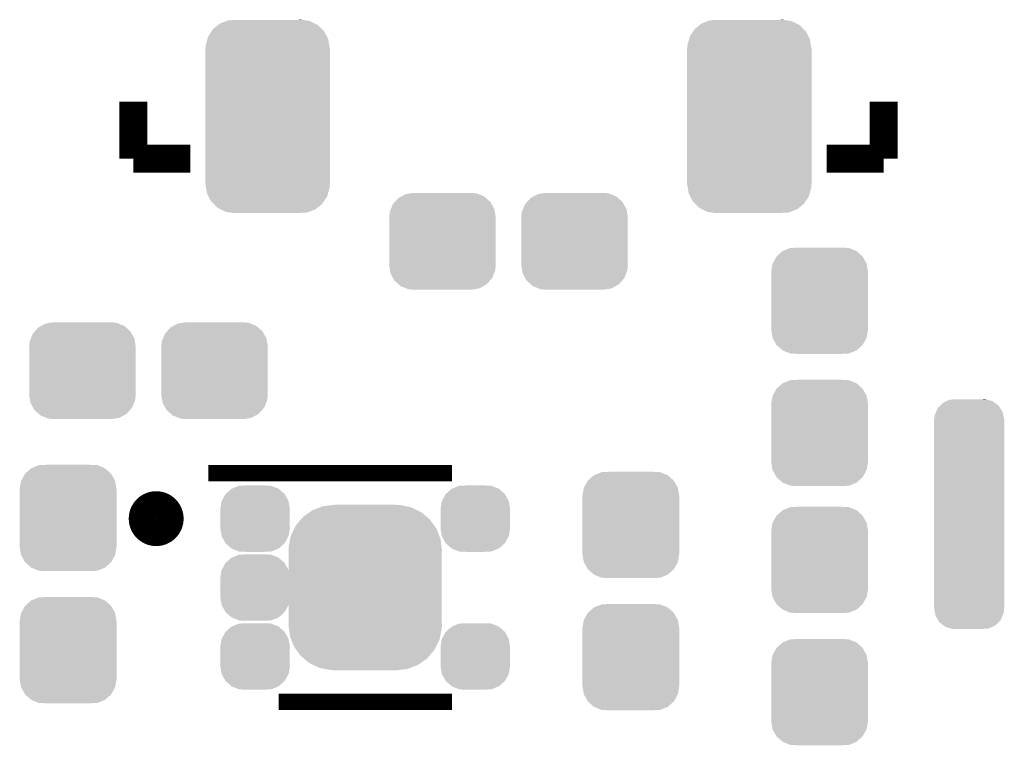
# Model space of a CAD drawing. Extents: x -1.3 to 24.2, y -3.9 to 53.4.
# Tile 19 of 45: x 4.4 to 11.5, y 14.3 to 19.6. Entities that reach past the tile are written whole.
import ezdxf

# ---------------------------------------------------------------- set-up
doc = ezdxf.new("R2010")
doc.units = 0
doc.layers.get('0').update_dxf_attribs({"linetype": 'CONTINUOUS'})
doc.layers.add('LTE_IOT_24_CLICK_V101_GTO', color=11, linetype='CONTINUOUS')
doc.layers.add('LTE_IOT_24_CLICK_V101_GTS', color=8, linetype='CONTINUOUS')

# ---------------------------------------------------------------- blocks, each defined once
blk = doc.blocks.new('CUSTOM_105')
for points in [[(-0.34504, 0.286174), (-0.320744, 0.31339), (0.348152, 0.286174), (0.317222, 0.31339)], [(-0.320744, 0.31339), (-0.298526, 0.325596), (0.317222, 0.31339), (0.30335, 0.325596)], [(-0.298526, 0.325596), (-0.268438, 0.342124), (0.30335, 0.325596), (0.2622, 0.342124)], [(-0.268438, 0.342124), (-0.233628, 0.347838), (0.2622, 0.342124), (0.247972, 0.347838)], [(-0.233628, 0.347838), (-0.20955, 0.35179), (0.247972, 0.347838), (0.20955, 0.35179)], [(-0.383124, 0.213652), (-0.37475, 0.234078), (0.380766, 0.213652), (0.377262, 0.234078)], [(-0.37475, 0.234078), (-0.360486, 0.26887), (0.377262, 0.234078), (0.357822, 0.26887)], [(-0.360486, 0.26887), (-0.34504, 0.286174), (0.357822, 0.26887), (0.348152, 0.286174)], [(-0.38735, 0.17526), (-0.383124, 0.213652), (0.38735, 0.17526), (0.380766, 0.213652)], [(-0.38608, 0.154124), (-0.38735, 0.17526), (0.38608, 0.154124), (0.38735, 0.17526)], [(-0.38608, -0.154124), (-0.38608, 0.154124), (0.38608, -0.154124), (0.38608, 0.154124)], [(-0.38735, -0.17526), (-0.38608, -0.154124), (0.38735, -0.17526), (0.38608, -0.154124)], [(-0.380764, -0.213652), (-0.38735, -0.17526), (0.383124, -0.213652), (0.38735, -0.17526)], [(-0.377262, -0.234078), (-0.380764, -0.213652), (0.374748, -0.234078), (0.383124, -0.213652)], [(-0.35782, -0.26887), (-0.377262, -0.234078), (0.360486, -0.26887), (0.374748, -0.234078)], [(-0.348152, -0.286174), (-0.35782, -0.26887), (0.345038, -0.286174), (0.360486, -0.26887)], [(-0.31722, -0.31339), (-0.348152, -0.286174), (0.320744, -0.31339), (0.345038, -0.286174)], [(-0.30335, -0.325596), (-0.31722, -0.31339), (0.298524, -0.325596), (0.320744, -0.31339)], [(-0.262198, -0.342124), (-0.30335, -0.325596), (0.268438, -0.342124), (0.298524, -0.325596)], [(-0.247972, -0.347838), (-0.262198, -0.342124), (0.233626, -0.347838), (0.268438, -0.342124)], [(-0.20955, -0.35179), (-0.247972, -0.347838), (0.20955, -0.35179), (0.233626, -0.347838)]]:
    blk.add_solid(points)
blk = doc.blocks.new('CUSTOM_168')
for points in [[(-0.211672, 0.78657), (-0.189648, 0.808868), (0.215056, 0.78657), (0.185658, 0.808868)], [(-0.189648, 0.808868), (-0.16541, 0.819776), (0.185658, 0.808868), (0.171276, 0.819776)], [(-0.16541, 0.819776), (-0.13954, 0.831418), (0.171276, 0.819776), (0.130816, 0.831418)], [(-0.13954, 0.831418), (-0.084672, 0.83439), (0.130816, 0.831418), (0.120486, 0.83439)], [(0.08468, 0.83439), (0.11847, 0.83497), (0.120486, 0.83439), (0.11847, 0.83497)], [(-0.254, 0.6858), (-0.250186, 0.71939), (0.254, 0.6858), (0.247736, 0.71939)], [(-0.250186, 0.71939), (-0.241298, 0.739816), (0.247736, 0.71939), (0.243924, 0.739816)], [(-0.241298, 0.739816), (-0.22826, 0.769774), (0.243924, 0.739816), (0.225428, 0.769774)], [(-0.22826, 0.769774), (-0.211672, 0.78657), (0.225428, 0.769774), (0.215056, 0.78657)], [(-0.25527, -0.68453), (-0.25527, 0.68453), (0.25527, -0.68453), (0.25527, 0.68453)], [(-0.253994, 0.68453), (-0.254, 0.6858), (0.253994, 0.68453), (0.254, 0.6858)], [(-0.254, -0.6858), (-0.253994, -0.68453), (0.254, -0.6858), (0.253994, -0.68453)], [(-0.24774, -0.719358), (-0.254, -0.6858), (0.250192, -0.719358), (0.254, -0.6858)], [(-0.243926, -0.739816), (-0.24774, -0.719358), (0.241292, -0.739816), (0.250192, -0.719358)], [(-0.225446, -0.769746), (-0.243926, -0.739816), (0.228276, -0.769746), (0.241292, -0.739816)], [(-0.215058, -0.786572), (-0.225446, -0.769746), (0.211662, -0.786572), (0.228276, -0.769746)], [(-0.185688, -0.808848), (-0.215058, -0.786572), (0.18967, -0.808848), (0.211662, -0.786572)], [(-0.171278, -0.819778), (-0.185688, -0.808848), (0.165394, -0.819778), (0.18967, -0.808848)], [(-0.130858, -0.831408), (-0.171278, -0.819778), (0.139566, -0.831408), (0.165394, -0.819778)], [(-0.120494, -0.83439), (-0.130858, -0.831408), (0.084698, -0.83439), (0.139566, -0.831408)], [(-0.118472, -0.834972), (-0.120494, -0.83439), (-0.118472, -0.834972), (-0.084672, -0.83439)]]:
    blk.add_solid(points)
blk = doc.blocks.new('CUSTOM_107')
for points in [[(-0.312264, 0.321732), (-0.26893, 0.360448), (0.312592, 0.321732), (0.268592, 0.360448)], [(-0.26893, 0.360448), (-0.267216, 0.361152), (0.268592, 0.360448), (0.26779, 0.361152)], [(-0.267216, 0.361152), (-0.213724, 0.383108), (0.26779, 0.361152), (0.21312, 0.383108)], [(-0.213724, 0.383108), (-0.20803, 0.383392), (0.21312, 0.383108), (0.212412, 0.383392)], [(-0.20803, 0.383392), (-0.154122, 0.38608), (0.212412, 0.383392), (0.154132, 0.38608)], [(-0.341452, 0.269636), (-0.313432, 0.320688), (0.341702, 0.269636), (0.313176, 0.320688)], [(-0.313432, 0.320688), (-0.312264, 0.321732), (0.313176, 0.320688), (0.312592, 0.321732)], [(-0.35179, 0.21082), (-0.342144, 0.268372), (0.35179, 0.21082), (0.34192, 0.268372)], [(-0.342144, 0.268372), (-0.341452, 0.269636), (0.34192, 0.268372), (0.341702, 0.269636)], [(-0.35179, 0.20955), (-0.35179, 0.21082), (0.35179, 0.20955), (0.35179, 0.21082)], [(-0.35179, -0.20955), (-0.35179, 0.20955), (0.35179, -0.20955), (0.35179, 0.20955)], [(-0.35179, -0.21082), (-0.35179, -0.20955), (0.35179, -0.21082), (0.35179, -0.20955)], [(-0.34192, -0.268358), (-0.35179, -0.21082), (0.342148, -0.268358), (0.35179, -0.21082)], [(-0.341702, -0.269636), (-0.34192, -0.268358), (0.341446, -0.269636), (0.342148, -0.268358)], [(-0.313184, -0.320676), (-0.341702, -0.269636), (0.31344, -0.320676), (0.341446, -0.269636)], [(-0.312594, -0.321732), (-0.313184, -0.320676), (0.312258, -0.321732), (0.31344, -0.320676)], [(-0.268602, -0.36044), (-0.312594, -0.321732), (0.26894, -0.36044), (0.312258, -0.321732)], [(-0.267792, -0.361154), (-0.268602, -0.36044), (0.2672, -0.361154), (0.26894, -0.36044)], [(-0.213136, -0.383104), (-0.267792, -0.361154), (0.213734, -0.383104), (0.2672, -0.361154)], [(-0.212414, -0.383394), (-0.213136, -0.383104), (0.207926, -0.383394), (0.213734, -0.383104)], [(-0.154122, -0.38608), (-0.212414, -0.383394), (0.154132, -0.38608), (0.207926, -0.383394)]]:
    blk.add_solid(points)
blk = doc.blocks.new('CUSTOM_170')
for points in [[(-0.21235, 0.180172), (-0.17345, 0.215686), (0.213574, 0.180172), (0.172176, 0.215686)], [(-0.17345, 0.215686), (-0.166802, 0.21846), (0.172176, 0.215686), (0.168942, 0.21846)], [(-0.166802, 0.21846), (-0.11918, 0.238328), (0.168942, 0.21846), (0.11685, 0.238328)], [(-0.11918, 0.238328), (-0.09768, 0.239416), (0.11685, 0.238328), (0.113996, 0.239416)], [(-0.09768, 0.239416), (-0.06045, 0.2413), (0.113996, 0.239416), (0.060452, 0.2413)], [(-0.24171, 0.129054), (-0.21688, 0.176036), (0.242642, 0.129054), (0.215926, 0.176036)], [(-0.21688, 0.176036), (-0.21235, 0.180172), (0.215926, 0.176036), (0.213574, 0.180172)], [(-0.25273, 0.07112), (-0.244356, 0.124046), (0.25273, 0.07112), (0.243516, 0.124046)], [(-0.244356, 0.124046), (-0.24171, 0.129054), (0.243516, 0.124046), (0.242642, 0.129054)], [(-0.25148, 0.050636), (-0.25273, 0.07112), (0.25146, 0.050636), (0.25273, 0.07112)], [(-0.25146, 0.05029), (-0.25148, 0.050636), (0.25146, 0.05029), (0.25146, 0.050636)], [(-0.25146, -0.05029), (-0.25146, 0.05029), (0.25146, -0.05029), (0.25146, 0.05029)], [(-0.25273, -0.07112), (-0.25146, -0.05029), (0.25273, -0.07112), (0.25146, -0.05029)], [(-0.243516, -0.12404), (-0.25273, -0.07112), (0.244358, -0.12404), (0.25273, -0.07112)], [(-0.242644, -0.129054), (-0.243516, -0.12404), (0.241708, -0.129054), (0.244358, -0.12404)], [(-0.21593, -0.176032), (-0.242644, -0.129054), (0.216882, -0.176032), (0.241708, -0.129054)], [(-0.213576, -0.180172), (-0.21593, -0.176032), (0.212346, -0.180172), (0.216882, -0.176032)], [(-0.172186, -0.215682), (-0.213576, -0.180172), (0.173454, -0.215682), (0.212346, -0.180172)], [(-0.168946, -0.218462), (-0.172186, -0.215682), (0.16679, -0.218462), (0.173454, -0.215682)], [(-0.116862, -0.238326), (-0.168946, -0.218462), (0.119182, -0.238326), (0.16679, -0.218462)], [(-0.114, -0.239418), (-0.116862, -0.238326), (0.097616, -0.239418), (0.119182, -0.238326)], [(-0.06045, -0.2413), (-0.114, -0.239418), (0.060452, -0.2413), (0.097616, -0.239418)]]:
    blk.add_solid(points)
blk = doc.blocks.new('CUSTOM_171')
for points in [[(-0.384434, 0.560836), (-0.327586, 0.582834), (0.379318, 0.560836), (0.333746, 0.582834)], [(-0.327586, 0.582834), (-0.308336, 0.590282), (0.333746, 0.582834), (0.2972, 0.590282)], [(-0.308336, 0.590282), (-0.235292, 0.599128), (0.2972, 0.590282), (0.253792, 0.599128)], [(-0.235292, 0.599128), (-0.22733, 0.600092), (0.253792, 0.599128), (0.22733, 0.600092)], [(-0.22733, 0.600092), (-0.22733, 0.60198), (0.22733, 0.600092), (0.22733, 0.60198)], [(-0.466806, 0.494892), (-0.450944, 0.513564), (0.469722, 0.494892), (0.447484, 0.513564)], [(-0.450944, 0.513564), (-0.403392, 0.547362), (0.447484, 0.513564), (0.40723, 0.547362)], [(-0.403392, 0.547362), (-0.384434, 0.560836), (0.40723, 0.547362), (0.379318, 0.560836)], [(-0.514898, 0.428656), (-0.50377, 0.451374), (0.517374, 0.428656), (0.501032, 0.451374)], [(-0.50377, 0.451374), (-0.466806, 0.494892), (0.501032, 0.451374), (0.469722, 0.494892)], [(-0.544986, 0.352728), (-0.539664, 0.378094), (0.547256, 0.352728), (0.537274, 0.378094)], [(-0.539664, 0.378094), (-0.514898, 0.428656), (0.537274, 0.378094), (0.517374, 0.428656)], [(-0.55753, 0.27178), (-0.556416, 0.298234), (0.55753, 0.27178), (0.554174, 0.298234)], [(-0.556416, 0.298234), (-0.544986, 0.352728), (0.554174, 0.298234), (0.547256, 0.352728)], [(-0.55626, 0.242904), (-0.55753, 0.27178), (0.55626, 0.242904), (0.55753, 0.27178)], [(-0.55626, -0.242904), (-0.55626, 0.242904), (0.55626, -0.242904), (0.55626, 0.242904)], [(-0.55753, -0.27178), (-0.55626, -0.242904), (0.55753, -0.27178), (0.55626, -0.242904)], [(-0.554094, -0.298848), (-0.55753, -0.27178), (0.556414, -0.298848), (0.55753, -0.27178)], [(-0.547256, -0.352726), (-0.554094, -0.298848), (0.545112, -0.352726), (0.556414, -0.298848)], [(-0.53703, -0.378708), (-0.547256, -0.352726), (0.539662, -0.378708), (0.545112, -0.352726)], [(-0.517372, -0.428656), (-0.53703, -0.378708), (0.515194, -0.428656), (0.539662, -0.378708)], [(-0.500586, -0.451986), (-0.517372, -0.428656), (0.503768, -0.451986), (0.515194, -0.428656)], [(-0.46972, -0.494892), (-0.500586, -0.451986), (0.467322, -0.494892), (0.503768, -0.451986)], [(-0.44675, -0.514176), (-0.46972, -0.494892), (0.450942, -0.514176), (0.467322, -0.494892)], [(-0.407228, -0.54736), (-0.44675, -0.514176), (0.404254, -0.54736), (0.450942, -0.514176)], [(-0.378042, -0.561448), (-0.407228, -0.54736), (0.384434, -0.561448), (0.404254, -0.54736)], [(-0.333744, -0.582832), (-0.378042, -0.561448), (0.329168, -0.582832), (0.384434, -0.561448)], [(-0.294184, -0.590894), (-0.333744, -0.582832), (0.308334, -0.590894), (0.329168, -0.582832)], [(-0.25379, -0.599126), (-0.294184, -0.590894), (0.24036, -0.599126), (0.308334, -0.590894)], [(-0.22733, -0.600092), (-0.25379, -0.599126), (0.232382, -0.600092), (0.24036, -0.599126)], [(-0.22733, -0.600704), (-0.22733, -0.600092), (0.22733, -0.600704), (0.232382, -0.600092)], [(-0.22733, -0.60198), (-0.22733, -0.600704), (0.22733, -0.60198), (0.22733, -0.600704)]]:
    blk.add_solid(points)
blk = doc.blocks.new('CUSTOM_172')
for points in [[(-0.396604, 0.634998), (-0.362024, 0.662578), (0.39329, 0.634998), (0.365782, 0.662578)], [(-0.362024, 0.662578), (-0.346054, 0.675314), (0.365782, 0.662578), (0.3409, 0.675314)], [(-0.346054, 0.675314), (-0.301568, 0.692038), (0.3409, 0.675314), (0.308224, 0.692038)], [(-0.301568, 0.692038), (-0.285532, 0.698066), (0.308224, 0.692038), (0.27075, 0.698066)], [(-0.285532, 0.698066), (-0.220944, 0.70104), (0.27075, 0.698066), (0.25226, 0.70104)], [(0.220944, 0.70104), (0.244388, 0.702306), (0.25226, 0.70104), (0.244388, 0.702306)], [(-0.438318, 0.559164), (-0.432252, 0.581054), (0.44075, 0.559164), (0.42962, 0.581054)], [(-0.432252, 0.581054), (-0.408632, 0.616798), (0.42962, 0.581054), (0.411442, 0.616798)], [(-0.408632, 0.616798), (-0.396604, 0.634998), (0.411442, 0.616798), (0.39329, 0.634998)], [(-0.45085, 0.4953), (-0.449518, 0.518744), (0.45085, 0.4953), (0.447144, 0.518744)], [(-0.449518, 0.518744), (-0.438318, 0.559164), (0.447144, 0.518744), (0.44075, 0.559164)], [(-0.45212, -0.4953), (-0.45212, 0.4953), (0.45212, -0.4953), (0.45212, 0.4953)], [(-0.447142, -0.51874), (-0.45085, -0.4953), (0.449518, -0.51874), (0.45085, -0.4953)], [(-0.440752, -0.559164), (-0.447142, -0.51874), (0.438316, -0.559164), (0.449518, -0.51874)], [(-0.429622, -0.58105), (-0.440752, -0.559164), (0.432254, -0.58105), (0.438316, -0.559164)], [(-0.411444, -0.616798), (-0.429622, -0.58105), (0.40863, -0.616798), (0.432254, -0.58105)], [(-0.393292, -0.634996), (-0.411444, -0.616798), (0.396606, -0.634996), (0.40863, -0.616798)], [(-0.365784, -0.662578), (-0.393292, -0.634996), (0.362022, -0.662578), (0.396606, -0.634996)], [(-0.340906, -0.675312), (-0.365784, -0.662578), (0.346056, -0.675312), (0.362022, -0.662578)], [(-0.308228, -0.69204), (-0.340906, -0.675312), (0.301562, -0.69204), (0.346056, -0.675312)], [(-0.270764, -0.698066), (-0.308228, -0.69204), (0.285534, -0.698066), (0.301562, -0.69204)], [(-0.252274, -0.70104), (-0.270764, -0.698066), (0.220944, -0.70104), (0.285534, -0.698066)], [(-0.244392, -0.702308), (-0.252274, -0.70104), (-0.244392, -0.702308), (-0.220944, -0.70104)]]:
    blk.add_solid(points)

msp = doc.modelspace()

# ---------------------------------------------------------------- linework, layer by layer
at = {"layer": 'LTE_IOT_24_CLICK_V101_GTO'}
for points, const_width in [([(5.19938, 18.60804), (5.19938, 19.02206)], 0.2032), ([(10.65022, 18.60804), (10.65022, 19.02206)], 0.2032), ([(5.19938, 18.60804), (5.6134, 18.60804)], 0.2032), ([(10.2362, 18.60804), (10.65022, 18.60804)], 0.2032), ([(5.74294, 16.32458), (7.51332, 16.32458)], 0.11938), ([(6.25348, 14.66342), (7.51332, 14.66342)], 0.11938)]:
    msp.add_lwpolyline(points, dxfattribs=dict(at, const_width=const_width))
at = {"layer": 'LTE_IOT_24_CLICK_V101_GTO', "const_width": 0.20066}
msp.add_lwpolyline([(5.26542, 15.99438, 1), (5.46354, 15.99438, 1)], format="xyb", close=True, dxfattribs=at)

# ---------------------------------------------------------------- block references
at = {"layer": 'LTE_IOT_24_CLICK_V101_GTS'}
for name, p in [('CUSTOM_172', (6.17474, 18.91538)), ('CUSTOM_172', (9.67486, 18.91538)), ('CUSTOM_105', (7.44474, 18.0086)), ('CUSTOM_105', (8.40486, 18.0086)), ('CUSTOM_107', (10.1854, 17.5768)), ('CUSTOM_105', (4.82854, 17.0688)), ('CUSTOM_105', (5.78866, 17.0688)), ('CUSTOM_107', (10.1854, 16.61668)), ('CUSTOM_168', (11.27252, 16.0274)), ('CUSTOM_107', (4.7244, 15.99946)), ('CUSTOM_107', (8.8138, 15.94866)), ('CUSTOM_170', (6.0833, 15.99438)), ('CUSTOM_170', (7.6835, 15.99438)), ('CUSTOM_171', (6.8834, 15.494)), ('CUSTOM_107', (10.1854, 15.69466)), ('CUSTOM_170', (6.0833, 15.494)), ('CUSTOM_107', (4.7244, 15.03934)), ('CUSTOM_107', (8.8138, 14.98854)), ('CUSTOM_170', (6.0833, 14.99362)), ('CUSTOM_170', (7.6835, 14.99362)), ('CUSTOM_107', (10.1854, 14.73454))]:
    msp.add_blockref(name, p, dxfattribs=at)

doc.saveas('drawing.dxf')
